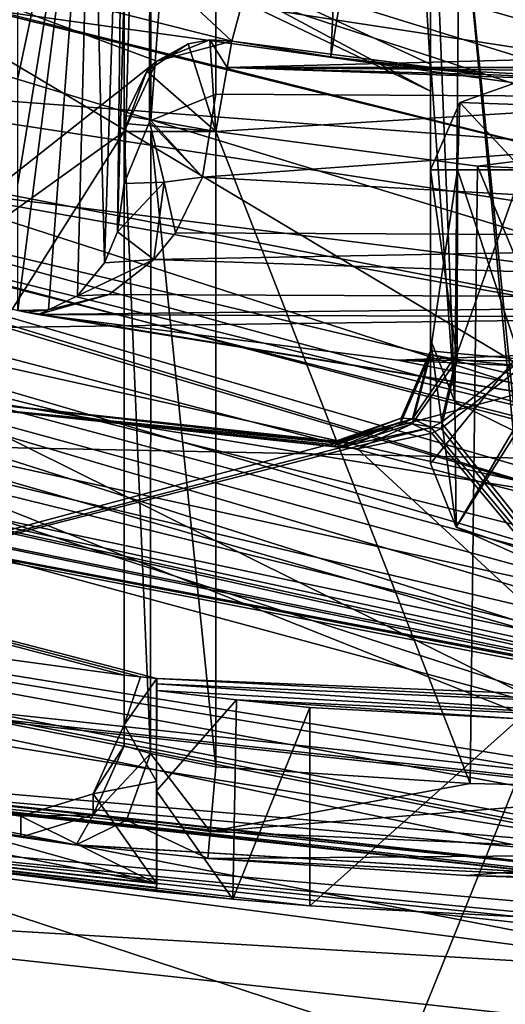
# Model space of a CAD drawing. Header units: metres. Extents: x -204 to 106, y -88 to 116.
# Tile 69 of 256: x -152.34 to -150.76, y -60.23 to -57.01. Entities that reach past the tile are written whole.
import ezdxf

# ---------------------------------------------------------------- set-up
doc = ezdxf.new("R2010")
doc.units = ezdxf.units.M
doc.layers.add('solid_20472013_1', color=7, linetype='CONTINUOUS')

msp = doc.modelspace()

# ---------------------------------------------------------------- linework, layer by layer
at = {"layer": 'solid_20472013_1'}
for points in [[(-160.989746, -52.668015, 17.894848), (-162.343369, -88.300003, 16.989424), (-150, -88.300003, 21)], [(-158.992554, -55.540367, 18.977198), (-160.989746, -52.668015, 17.894848), (-150, -88.300003, 21)], [(-155.597687, -53.397682, 52.493851), (-152.936676, -56.760452, 50.993908), (-151.647583, -57.084354, 50.993908)], [(-151.252106, -55.616669, 52.493813), (-155.597687, -53.397682, 52.493851), (-151.647583, -57.084354, 50.993908)], [(-156.505386, -54.305382, 70.993912), (-156.717514, -54.517513, 70.693909), (-151, -57.247223, 70.693909)], [(-156.505386, -54.305382, 70.993912), (-151, -57.247223, 70.693909), (-151, -56.945492, 70.993912)], [(-151.912125, -57.342995, 141.906067), (-151.699997, -54.470169, 153.065125), (-151.699997, -57.257736, 141.884811)], [(-151.911926, -54.557117, 153.078735), (-151.699997, -54.470169, 153.065125), (-151.912125, -57.342995, 141.906067)], [(-151.699997, -54.470169, 153.065125), (-148.300003, -54.470169, 153.065125), (-148.300003, -57.277477, 141.805634)], [(-151.699997, -57.257736, 141.884811), (-151.699997, -54.470169, 153.065125), (-148.300003, -57.277477, 141.805634)], [(-156.717514, -54.517513, 69.293907), (-151, -56.945492, 68.993912), (-151, -57.159214, 69.082138)], [(-156.717514, -54.517513, 69.293907), (-151, -57.159214, 69.082138), (-151, -57.247223, 69.293907)], [(-156.717514, -54.517513, 70.693909), (-151, -57.247223, 69.293907), (-151, -57.247223, 70.693909)], [(-156.717514, -54.517513, 70.693909), (-156.717514, -54.517513, 69.293907), (-151, -57.247223, 69.293907)], [(-151.911926, -54.557117, 153.078735), (-151.916519, -57.347343, 141.90715), (-152, -57.548824, 141.957382)], [(-152, -54.767742, 153.11171), (-151.911926, -54.557117, 153.078735), (-152, -57.548824, 141.957382)], [(-151.911926, -54.557117, 153.078735), (-151.912125, -57.342995, 141.906067), (-151.916519, -57.347343, 141.90715)], [(-152, -56.910725, 153.369034), (-152, -54.767742, 153.11171), (-152, -57.548824, 141.957382)], [(-156.118576, -55.462574, -19.96199), (-150, -57.460323, -20.929817), (-153.329437, -57.207031, -20.734388)], [(-150, -57.354946, -20.846123), (-150, -57.460323, -20.929817), (-156.118576, -55.462574, -19.96199)], [(-153.047073, -56.747444, -20.227854), (-150, -57.216213, -20.479206), (-156.118576, -55.462574, -19.96199)], [(-150, -57.354946, -20.846123), (-156.118576, -55.462574, -19.96199), (-150, -57.216213, -20.479206)], [(-156.23999, -57.736172, 20.051498), (-158.992554, -55.540367, 18.977198), (-150, -88.300003, 21)], [(-151.324585, -57.13591, 50.993908), (-151.252106, -55.616669, 52.493813), (-151.647583, -57.084354, 50.993908)], [(-151.324585, -57.13591, 50.993908), (-151.091431, -55.697685, 52.437916), (-151.252106, -55.616669, 52.493813)], [(-151.324585, -57.13591, 50.993908), (-151, -57.176231, 50.993908), (-151.091431, -55.697685, 52.437916)], [(-151.091431, -55.697685, 52.437916), (-151, -57.176231, 50.993908), (-151, -56.532879, 51.627815)], [(-151, -55.748981, 70.996635), (-151, -58.345882, 73.857422), (-151, -58.057758, 98.304771)], [(-151, -55.748981, 70.996635), (-151, -55.769409, 70.994606), (-151, -58.345882, 73.857422)], [(-151, -55.748981, 70.996635), (-151, -58.057758, 98.304771), (-151, -57.150455, 99.650635)], [(-151, -55.748981, 70.996635), (-151, -57.150455, 99.650635), (-151, -56.244862, 100.993912)], [(-151, -55.769409, 70.994606), (-151, -55.789928, 70.993912), (-151, -58.345882, 73.857422)], [(-151, -55.789928, 70.993912), (-151, -56.945492, 70.993912), (-151, -58.345882, 73.857422)], [(-152.063156, -57.80777, 140.172241), (-152.10582, -56.078167, 161.298721), (-152, -55.852394, 161.242416)], [(-152.063156, -57.80777, 140.172241), (-152, -55.852394, 161.242416), (-152.0215, -57.706299, 140.874619)], [(-152, -56.910725, 153.369034), (-152.0215, -57.706299, 140.874619), (-152, -55.852394, 161.242416)], [(-151, -58.345882, 73.857422), (-151, -55.915115, 52.235935), (-151, -56.532879, 51.627815)], [(-151, -57.247223, 69.293907), (-151, -55.915115, 52.235935), (-151, -58.345882, 73.857422)], [(-151, -57.159214, 69.082138), (-151, -56.945492, 68.993912), (-151, -55.915115, 52.235935)], [(-151, -57.247223, 69.293907), (-151, -57.159214, 69.082138), (-151, -55.915115, 52.235935)], [(-153.815918, -58.037361, 15.055113), (-156.116684, -56.061493, 11.403101), (-149.79863, -57.98349, 11.403101)], [(-149.805145, -57.638004, 10.822285), (-149.79863, -57.98349, 11.403101), (-156.116684, -56.061493, 11.403101)], [(-155.000259, -56.350399, 10.822285), (-149.805145, -57.638004, 10.822285), (-156.116684, -56.061493, 11.403101)], [(-152.346298, -57.550426, 148.002625), (-152.10582, -56.078167, 161.298721), (-152.346619, -57.962704, 139.100342)], [(-152.245987, -57.960587, 139.126694), (-152.346619, -57.962704, 139.100342), (-152.10582, -56.078167, 161.298721)], [(-152.346039, -57.20517, 153.402435), (-152.10582, -56.078167, 161.298721), (-152.346298, -57.550426, 148.002625)], [(-152.345413, -56.654686, 158.965149), (-152.10582, -56.078167, 161.298721), (-152.346039, -57.20517, 153.402435)], [(-152.245987, -57.960587, 139.126694), (-152.10582, -56.078167, 161.298721), (-152.152161, -57.914825, 139.420547)], [(-152.152161, -57.914825, 139.420547), (-152.10582, -56.078167, 161.298721), (-152.063156, -57.80777, 140.172241)], [(-150, -57.321247, 173.53511), (-150, -56.095028, 180.267731), (-158.525574, -56.134861, 165.980423)], [(-150, -58.459507, 165.852417), (-158.525574, -56.134861, 165.980423), (-157.309326, -58.30986, 148.928543)], [(-150, -58.459507, 165.852417), (-150, -57.321247, 173.53511), (-158.525574, -56.134861, 165.980423)], [(-150.904694, -56.509365, 100.993912), (-151, -56.244862, 100.993912), (-150.920135, -58.260658, 98.368423)], [(-151, -57.150455, 99.650635), (-150.920135, -58.260658, 98.368423), (-151, -56.244862, 100.993912)], [(-155.000259, -56.350399, 10.822285), (-149.817139, -57.002037, 10.593909), (-149.805145, -57.638004, 10.822285)], [(-150.904694, -56.509365, 100.993912), (-150.920135, -58.260658, 98.368423), (-150.729782, -58.354935, 98.397987)], [(-150.720062, -58.355896, 98.398018), (-150.904694, -56.509365, 100.993912), (-150.729782, -58.354935, 98.397987)], [(-150.720062, -58.355896, 98.398018), (-150.711502, -56.60643, 100.993912), (-150.904694, -56.509365, 100.993912)], [(-151, -58.345882, 73.857422), (-151, -56.532879, 51.627815), (-151, -57.176231, 50.993908)], [(-156.582993, -56.729435, 36.59391), (-155.828751, -57.213406, 17.571283), (-149.783279, -58.797958, 17.571283)], [(-149.783279, -58.797958, 36.59391), (-156.582993, -56.729435, 36.59391), (-149.783279, -58.797958, 17.571283)], [(-155.419662, -57.109512, 37.301018), (-156.582993, -56.729435, 36.59391), (-149.783279, -58.797958, 36.59391)], [(-153.815918, -58.037361, 15.055113), (-149.785263, -58.693245, 15.055113), (-153.047073, -56.747444, -20.227854)], [(-149.785263, -58.693245, 15.055113), (-150, -57.216213, -20.479206), (-153.047073, -56.747444, -20.227854)], [(-151.892715, -57.149818, 50.993908), (-152.936676, -56.760452, 50.993908), (-154, -58.816738, 50.993908)], [(-151.892715, -57.149818, 50.993908), (-151.647583, -57.084354, 50.993908), (-152.936676, -56.760452, 50.993908)], [(-156.086212, -56.902248, 139.65799), (-150, -58.67754, 121.315689), (-156.089005, -57.325855, 126.775803)], [(-156.086212, -56.902248, 139.65799), (-150, -58.344662, 133.393707), (-150, -58.509937, 127.896553)], [(-152.346619, -57.962704, 139.100342), (-150, -58.344662, 133.393707), (-156.086212, -56.902248, 139.65799)], [(-156.086212, -56.902248, 139.65799), (-150, -58.509937, 127.896553), (-150, -58.67754, 121.315689)], [(-152, -56.910725, 153.369034), (-152, -57.548824, 141.957382), (-152.0215, -57.706299, 140.874619)], [(-151, -56.945492, 70.993912), (-151, -57.159214, 70.905678), (-151, -58.345882, 73.857422)], [(-151, -56.945492, 70.993912), (-151, -57.247223, 70.693909), (-151, -57.159214, 70.905678)], [(-151.925537, -57.181919, 43.143536), (-151.790482, -57.093708, 43.143536), (-151.892715, -57.149818, 50.993908)], [(-151.699997, -57.379738, 42.843536), (-151.790482, -57.093708, 43.143536), (-151.925537, -57.181919, 43.143536)], [(-151.719604, -57.080379, 43.143536), (-151.647583, -57.084354, 43.143536), (-151.892715, -57.149818, 50.993908)], [(-151.790482, -57.093708, 43.143536), (-151.719604, -57.080379, 43.143536), (-151.892715, -57.149818, 50.993908)], [(-151.647583, -57.084354, 43.143536), (-151.647583, -57.084354, 50.993908), (-151.892715, -57.149818, 50.993908)], [(-151.699997, -57.379738, 42.843536), (-151.719604, -57.080379, 43.143536), (-151.790482, -57.093708, 43.143536)], [(-151.662933, -57.170868, 42.931404), (-151.647583, -57.084354, 43.143536), (-151.719604, -57.080379, 43.143536)], [(-151.662933, -57.170868, 42.931404), (-151.719604, -57.080379, 43.143536), (-151.699997, -57.379738, 42.843536)], [(-151.662933, -57.170868, 42.931404), (-148.352417, -57.084354, 43.143536), (-149.166046, -57.192459, 43.143536)], [(-148.337067, -57.170868, 42.931404), (-148.352417, -57.084354, 43.143536), (-151.662933, -57.170868, 42.931404)], [(-151.662933, -57.170868, 42.931404), (-150.819992, -57.193687, 43.143536), (-151.647583, -57.084354, 43.143536)], [(-150.819992, -57.193687, 43.143536), (-151.324585, -57.13591, 50.993908), (-151.647583, -57.084354, 50.993908)], [(-151.647583, -57.084354, 43.143536), (-150.819992, -57.193687, 43.143536), (-151.647583, -57.084354, 50.993908)], [(-149.78801, -58.546906, 37.256588), (-155.419662, -57.109512, 37.301018), (-149.783279, -58.797958, 36.59391)], [(-155.419662, -57.109512, 37.301018), (-149.788803, -58.505116, 37.301018), (-152.74472, -57.553154, 37.587372)], [(-149.78801, -58.546906, 37.256588), (-149.788803, -58.505116, 37.301018), (-155.419662, -57.109512, 37.301018)], [(-150.819992, -57.193687, 43.143536), (-151, -57.176231, 50.993908), (-151.324585, -57.13591, 50.993908)], [(-152, -57.379738, 50.993908), (-151.892715, -57.149818, 50.993908), (-154, -58.816738, 50.993908)], [(-151.925537, -57.181919, 43.143536), (-151.892715, -57.149818, 50.993908), (-152, -57.379738, 50.993908)], [(-148.337067, -57.170868, 42.931404), (-151.662933, -57.170868, 42.931404), (-151.699997, -57.379738, 42.843536)], [(-150.846085, -57.492538, 42.843536), (-148.337067, -57.170868, 42.931404), (-151.699997, -57.379738, 42.843536)], [(-151.662933, -57.170868, 42.931404), (-149.166046, -57.192459, 43.143536), (-149.985992, -57.229397, 43.143536)], [(-151.662933, -57.170868, 42.931404), (-149.985992, -57.229397, 43.143536), (-150.819992, -57.193687, 43.143536)], [(-151, -57.150455, 99.650635), (-151, -58.057758, 98.304771), (-150.920135, -58.260658, 98.368423)], [(-151, -57.159214, 70.905678), (-151, -57.247223, 70.693909), (-151, -58.345882, 73.857422)], [(-150.846085, -57.492538, 42.843536), (-149.98555, -57.529396, 42.843536), (-148.337067, -57.170868, 42.931404)], [(-151.995392, -57.32732, 43.143536), (-151.925537, -57.181919, 43.143536), (-152, -57.379738, 50.993908)], [(-151.699997, -57.379738, 42.843536), (-151.925537, -57.181919, 43.143536), (-151.995392, -57.32732, 43.143536)], [(-150.819992, -57.193687, 43.143536), (-150, -57.229404, 50.993908), (-151, -57.176231, 50.993908)], [(-151, -58.461933, 50.993908), (-151, -57.176231, 50.993908), (-150, -57.229404, 50.993908)], [(-151, -58.345882, 73.857422), (-151, -57.176231, 50.993908), (-151, -58.461933, 50.993908)], [(-150.819992, -57.193687, 43.143536), (-149.985992, -57.229397, 43.143536), (-150, -57.229404, 50.993908)], [(-153.329437, -57.207031, -20.734388), (-150, -57.715778, -21), (-162.343369, -88.300003, -16.989424)], [(-155.828751, -57.213406, 17.571283), (-155.674911, -57.401508, 19.647486), (-150, -58.922768, 20.520794)], [(-155.828751, -57.213406, 17.571283), (-150, -58.922768, 20.520794), (-149.783279, -58.797958, 17.571283)], [(-150, -57.460323, -20.929817), (-150, -57.715778, -21), (-153.329437, -57.207031, -20.734388)], [(-150.916229, -58.669876, 50.993908), (-151, -58.461933, 50.993908), (-150, -57.229404, 50.993908)], [(-150.916229, -58.669876, 50.993908), (-150, -57.229404, 50.993908), (-150.711731, -58.761707, 50.993908)], [(-150.904358, -57.284565, 40.793911), (-150.678421, -57.204971, 40.793911), (-150.699997, -57.504192, 41.09391)], [(-150.904358, -57.284565, 40.793911), (-150.678421, -57.204971, 39.393909), (-150.678421, -57.204971, 40.793911)], [(-150.904358, -57.284565, 39.393909), (-150.678421, -57.204971, 39.393909), (-150.904358, -57.284565, 40.793911)], [(-150.684738, -57.29261, 39.181778), (-150.678421, -57.204971, 39.393909), (-150.904358, -57.284565, 39.393909)], [(-151.912125, -57.342995, 141.906067), (-151.699997, -57.257736, 141.884811), (-151.743332, -57.527702, 140.802032)], [(-151.743332, -57.527702, 140.802032), (-151.699997, -57.257736, 141.884811), (-148.300003, -57.277477, 141.805634)], [(-151, -57.247223, 70.693909), (-151, -57.247223, 69.293907), (-151, -58.345882, 73.857422)], [(-151.743332, -57.527702, 140.802032), (-148.300003, -57.277477, 141.805634), (-148.169174, -57.726727, 140.003784)], [(-150.904358, -57.284565, 39.393909), (-151, -57.504192, 40.793911), (-151, -57.504192, 39.393909)], [(-150.912125, -57.504192, 39.181778), (-150.904358, -57.284565, 39.393909), (-151, -57.504192, 39.393909)], [(-150.904358, -57.284565, 39.393909), (-150.904358, -57.284565, 40.793911), (-151, -57.504192, 40.793911)], [(-150.912125, -57.504192, 41.006042), (-151, -57.504192, 40.793911), (-150.904358, -57.284565, 40.793911)], [(-150.912125, -57.504192, 39.181778), (-150.699997, -57.504192, 39.09391), (-150.904358, -57.284565, 39.393909)], [(-150.912125, -57.504192, 41.006042), (-150.904358, -57.284565, 40.793911), (-150.699997, -57.504192, 41.09391)], [(-150.684738, -57.29261, 39.181778), (-150.904358, -57.284565, 39.393909), (-150.699997, -57.504192, 39.09391)], [(-156.089005, -57.325855, 126.775803), (-150, -58.990372, 104.301132), (-156.093033, -57.652401, 110.423767)], [(-156.089005, -57.325855, 126.775803), (-150, -58.67754, 121.315689), (-150, -58.842281, 113.430923)], [(-156.089005, -57.325855, 126.775803), (-150, -58.842281, 113.430923), (-150, -58.990372, 104.301132)], [(-153.838486, -57.302731, 37.59391), (-150.000549, -58.043503, 37.59391), (-154.041367, -59.12532, 37.59391)], [(-153.838486, -57.302731, 37.59391), (-152.74472, -57.553154, 37.587372), (-150.000549, -58.043503, 37.59391)], [(-151.99884, -57.353428, 43.143536), (-151.995392, -57.32732, 43.143536), (-152, -57.379738, 50.993908)], [(-151.699997, -57.379738, 42.843536), (-151.995392, -57.32732, 43.143536), (-151.99884, -57.353428, 43.143536)], [(-152, -57.548824, 141.957382), (-151.916519, -57.347343, 141.90715), (-151.869492, -57.544956, 140.854172)], [(-152, -57.379738, 43.143536), (-151.99884, -57.353428, 43.143536), (-152, -57.379738, 50.993908)], [(-151.699997, -57.379738, 42.843536), (-151.99884, -57.353428, 43.143536), (-152, -57.379738, 43.143536)], [(-151.912125, -57.342995, 141.906067), (-151.743332, -57.527702, 140.802032), (-151.916519, -57.347343, 141.90715)], [(-151.916519, -57.347343, 141.90715), (-151.743332, -57.527702, 140.802032), (-151.869492, -57.544956, 140.854172)], [(-152, -57.379738, 50.993908), (-154, -58.816738, 50.993908), (-153.029129, -59.011986, 50.993908)], [(-152, -57.379738, 50.993908), (-153.029129, -59.011986, 50.993908), (-152, -59.153, 50.993908)], [(-152, -57.379738, 50.993908), (-152, -59.153, 50.993908), (-152, -59.383636, 43.143536)], [(-152, -57.379738, 43.143536), (-152, -59.383636, 43.143536), (-151.91362, -59.408062, 42.932903)], [(-152, -57.379738, 43.143536), (-152, -57.379738, 50.993908), (-152, -59.383636, 43.143536)], [(-151.912125, -57.379738, 42.931404), (-152, -57.379738, 43.143536), (-151.91362, -59.408062, 42.932903)], [(-151.912125, -57.379738, 42.931404), (-151.699997, -57.379738, 42.843536), (-152, -57.379738, 43.143536)], [(-151.912125, -57.379738, 42.931404), (-151.91362, -59.408062, 42.932903), (-151.699997, -59.451984, 42.843536)], [(-151.912125, -57.379738, 42.931404), (-151.699997, -59.451984, 42.843536), (-151.699997, -57.379738, 42.843536)], [(-151.699997, -57.379738, 42.843536), (-151.699997, -59.451984, 42.843536), (-150.869812, -59.506527, 42.843536)], [(-150.846085, -57.492538, 42.843536), (-151.699997, -57.379738, 42.843536), (-150.869812, -59.506527, 42.843536)], [(-156.187103, -57.422306, 19.973907), (-156.23999, -57.736172, 20.051498), (-150, -59.422337, 21)], [(-156.187103, -57.422306, 19.973907), (-150, -59.203484, 20.949556), (-155.674911, -57.401508, 19.647486)], [(-156.187103, -57.422306, 19.973907), (-150, -59.422337, 21), (-150, -59.203484, 20.949556)], [(-155.674911, -57.401508, 19.647486), (-150, -59.203484, 20.949556), (-150, -59.076206, 20.860826)], [(-155.674911, -57.401508, 19.647486), (-150, -59.076206, 20.860826), (-150, -58.922768, 20.520794)], [(-151, -57.504192, 40.793911), (-151, -58.094799, 40.793911), (-151, -58.107048, 39.393909)], [(-150.912125, -57.504192, 41.006042), (-150.912613, -58.103001, 41.005562), (-151, -58.094799, 40.793911)], [(-150.912125, -57.504192, 41.006042), (-151, -58.094799, 40.793911), (-151, -57.504192, 40.793911)], [(-151, -57.504192, 40.793911), (-151, -58.107048, 39.393909), (-151, -57.504192, 39.393909)], [(-150.912445, -58.122555, 39.182095), (-151, -57.504192, 39.393909), (-151, -58.107048, 39.393909)], [(-150.912445, -58.122555, 39.182095), (-150.912125, -57.504192, 39.181778), (-151, -57.504192, 39.393909)], [(-150.699997, -57.504192, 41.09391), (-150.699997, -58.122261, 41.09391), (-150.912613, -58.103001, 41.005562)], [(-150.912125, -57.504192, 41.006042), (-150.699997, -57.504192, 41.09391), (-150.912613, -58.103001, 41.005562)], [(-150.912445, -58.122555, 39.182095), (-150.699997, -58.144966, 39.09391), (-150.912125, -57.504192, 39.181778)], [(-150.912125, -57.504192, 39.181778), (-150.699997, -58.144966, 39.09391), (-150.699997, -57.504192, 39.09391)], [(-150.846085, -57.492538, 42.843536), (-150.869812, -59.506527, 42.843536), (-150, -59.525326, 42.843536)], [(-150.846085, -57.492538, 42.843536), (-150, -59.525326, 42.843536), (-149.98555, -57.529396, 42.843536)], [(-149.788803, -58.505116, 37.301018), (-149.799835, -57.919827, 37.586475), (-152.74472, -57.553154, 37.587372)], [(-150.000549, -58.043503, 37.59391), (-152.74472, -57.553154, 37.587372), (-149.799835, -57.919827, 37.586475)], [(-152.0215, -57.706299, 140.874619), (-151.869492, -57.544956, 140.854172), (-151.902145, -57.797104, 139.721512)], [(-152.0215, -57.706299, 140.874619), (-152, -57.548824, 141.957382), (-151.869492, -57.544956, 140.854172)], [(-151.869492, -57.544956, 140.854172), (-151.832169, -57.709454, 140.073059), (-151.902145, -57.797104, 139.721512)], [(-151.869492, -57.544956, 140.854172), (-151.743332, -57.527702, 140.802032), (-151.832169, -57.709454, 140.073059)], [(-151.832169, -57.709454, 140.073059), (-151.743332, -57.527702, 140.802032), (-148.169174, -57.726727, 140.003784)], [(-156.093033, -57.652401, 110.423767), (-150, -59.151573, 88.177948), (-156.099518, -57.863113, 92.745888)], [(-156.093033, -57.652401, 110.423767), (-150, -58.990372, 104.301132), (-150, -59.092922, 95.506721)], [(-156.093033, -57.652401, 110.423767), (-150, -59.092922, 95.506721), (-150, -59.151573, 88.177948)], [(-150, -57.715778, -21), (-150, -88.300003, -21), (-162.343369, -88.300003, -16.989424)], [(-152.063156, -57.80777, 140.172241), (-152.0215, -57.706299, 140.874619), (-151.902145, -57.797104, 139.721512)], [(-151.902145, -57.797104, 139.721512), (-151.832169, -57.709454, 140.073059), (-148.169174, -57.726727, 140.003784)], [(-156.23999, -57.736172, 20.051498), (-150, -88.300003, 21), (-150, -59.422337, 21)], [(-151.902145, -57.797104, 139.721512), (-148.169174, -57.726727, 140.003784), (-147.954559, -57.928322, 139.195251)], [(-152.152161, -57.914825, 139.420547), (-151.902145, -57.797104, 139.721512), (-152.047958, -57.910587, 139.266373)], [(-152.152161, -57.914825, 139.420547), (-152.063156, -57.80777, 140.172241), (-151.902145, -57.797104, 139.721512)], [(-152.047958, -57.910587, 139.266373), (-151.902145, -57.797104, 139.721512), (-147.954559, -57.928322, 139.195251)], [(-156.099518, -57.863113, 92.745888), (-150, -59.214581, 72.001541), (-156.108505, -57.981258, 76.883217)], [(-156.099518, -57.863113, 92.745888), (-150, -59.151573, 88.177948), (-150, -59.184998, 82.013626)], [(-156.099518, -57.863113, 92.745888), (-150, -59.184998, 82.013626), (-150, -59.204025, 76.689247)], [(-156.099518, -57.863113, 92.745888), (-150, -59.204025, 76.689247), (-150, -59.214581, 72.001541)], [(-152.047958, -57.910587, 139.266373), (-147.954559, -57.928322, 139.195251), (-152.280426, -57.976101, 139.003601)], [(-152.245987, -57.960587, 139.126694), (-152.047958, -57.910587, 139.266373), (-152.280426, -57.976101, 139.003601)], [(-147.954559, -57.928322, 139.195251), (-147.721573, -57.99511, 138.927353), (-152.280426, -57.976101, 139.003601)], [(-152.245987, -57.960587, 139.126694), (-152.152161, -57.914825, 139.420547), (-152.047958, -57.910587, 139.266373)], [(-152.245987, -57.960587, 139.126694), (-152.320114, -57.968803, 139.043976), (-152.346619, -57.962704, 139.100342)], [(-152.346619, -57.962704, 139.100342), (-152.320114, -57.968803, 139.043976), (-150, -58.344662, 133.393707)], [(-152.245987, -57.960587, 139.126694), (-152.280426, -57.976101, 139.003601), (-152.320114, -57.968803, 139.043976)], [(-152.320114, -57.968803, 139.043976), (-152.280426, -57.976101, 139.003601), (-150, -58.344662, 133.393707)], [(-156.108505, -57.981258, 76.883217), (-150, -59.223419, 64.158386), (-156.118347, -58.065319, 62.088245)], [(-156.108505, -57.981258, 76.883217), (-150, -59.214581, 72.001541), (-150, -59.223419, 64.158386)], [(-153.815918, -58.037361, 15.055113), (-149.79863, -57.98349, 11.403101), (-149.785263, -58.693245, 15.055113)], [(-152.280426, -57.976101, 139.003601), (-147.721573, -57.99511, 138.927353), (-151.106476, -58.124847, 138.407028)], [(-152.280426, -57.976101, 139.003601), (-151.106476, -58.124847, 138.407028), (-150, -58.344662, 133.393707)], [(-151.106476, -58.124847, 138.407028), (-147.721573, -57.99511, 138.927353), (-148.894928, -58.134956, 138.36647)], [(-153.851013, -58.028076, 39.09391), (-154.024414, -59.121075, 39.09391), (-150, -59.558048, 39.09391)], [(-152.601013, -58.268299, 39.09391), (-153.851013, -58.028076, 39.09391), (-150, -59.558048, 39.09391)], [(-156.118347, -58.065319, 62.088245), (-151.893311, -59.163986, 50.993908), (-151.946426, -59.1586, 50.993908)], [(-156.118347, -58.065319, 62.088245), (-150, -59.240829, 53.343281), (-151.893311, -59.163986, 50.993908)], [(-156.118347, -58.065319, 62.088245), (-151.946426, -59.1586, 50.993908), (-152, -59.153, 50.993908)], [(-153.029129, -59.011986, 50.993908), (-156.118347, -58.065319, 62.088245), (-152, -59.153, 50.993908)], [(-156.118347, -58.065319, 62.088245), (-150, -59.223419, 64.158386), (-150, -59.229008, 57.996387)], [(-156.118347, -58.065319, 62.088245), (-150, -59.229008, 57.996387), (-150, -59.240829, 53.343281)], [(-150.000549, -58.043503, 37.59391), (-150, -59.565903, 37.59391), (-154.041367, -59.12532, 37.59391)], [(-151, -58.057758, 98.304771), (-151, -58.461933, 50.993908), (-150.916229, -58.669876, 50.993908)], [(-151, -58.057758, 98.304771), (-151, -58.345882, 73.857422), (-151, -58.461933, 50.993908)], [(-150.920135, -58.260658, 98.368423), (-151, -58.057758, 98.304771), (-150.916229, -58.669876, 50.993908)], [(-151, -58.107048, 39.393909), (-151, -58.094799, 40.793911), (-151.095581, -58.314369, 40.795822)], [(-151.05809, -58.316238, 40.962078), (-151.095581, -58.314369, 40.795822), (-151, -58.094799, 40.793911)], [(-150.912613, -58.103001, 41.005562), (-151.05809, -58.316238, 40.962078), (-151, -58.094799, 40.793911)], [(-151.106476, -58.124847, 138.407028), (-148.894928, -58.134956, 138.36647), (-150, -58.176846, 138.198471)], [(-151.106476, -58.124847, 138.407028), (-150, -58.176846, 138.198471), (-150, -58.344662, 133.393707)], [(-151.095535, -58.326576, 39.395836), (-151, -58.107048, 39.393909), (-151.095581, -58.314369, 40.795822)], [(-151.059128, -58.33297, 39.227959), (-151, -58.107048, 39.393909), (-151.095535, -58.326576, 39.395836)], [(-151.059128, -58.33297, 39.227959), (-150.912445, -58.122555, 39.182095), (-151, -58.107048, 39.393909)], [(-151.059128, -58.33297, 39.227959), (-150.964462, -58.348339, 39.09391), (-150.912445, -58.122555, 39.182095)], [(-150.912613, -58.103001, 41.005562), (-150.964828, -58.328251, 41.09391), (-151.05809, -58.316238, 40.962078)], [(-150.912613, -58.103001, 41.005562), (-150.699997, -58.122261, 41.09391), (-150.964828, -58.328251, 41.09391)], [(-150, -59.535358, 41.09391), (-150.964828, -58.328251, 41.09391), (-150.699997, -58.122261, 41.09391)], [(-150.912445, -58.122555, 39.182095), (-150.964462, -58.348339, 39.09391), (-150.699997, -58.144966, 39.09391)], [(-150.699997, -58.144966, 39.09391), (-150.964462, -58.348339, 39.09391), (-150, -59.558048, 39.09391)], [(-153.985367, -59.106861, 41.09391), (-152.600815, -58.250744, 41.09391), (-151.241211, -58.396988, 41.09391)], [(-151.321457, -58.39402, 40.796528), (-152.600815, -58.250744, 41.09391), (-152.601013, -58.268299, 39.09391)], [(-151.300995, -58.394173, 40.950539), (-151.241211, -58.396988, 41.09391), (-152.600815, -58.250744, 41.09391)], [(-151.321457, -58.39402, 40.796528), (-151.300995, -58.394173, 40.950539), (-152.600815, -58.250744, 41.09391)], [(-150.920135, -58.260658, 98.368423), (-150.916229, -58.669876, 50.993908), (-150.729782, -58.354935, 98.397987)], [(-151.238113, -58.414688, 39.09391), (-152.601013, -58.268299, 39.09391), (-150, -59.558048, 39.09391)], [(-151.300156, -58.409107, 39.239571), (-152.601013, -58.268299, 39.09391), (-151.238113, -58.414688, 39.09391)], [(-151.300156, -58.409107, 39.239571), (-151.321457, -58.406269, 39.396526), (-152.601013, -58.268299, 39.09391)], [(-152.601013, -58.268299, 39.09391), (-151.321457, -58.406269, 39.396526), (-151.321457, -58.400146, 40.096527)], [(-151.321457, -58.400146, 40.096527), (-151.321457, -58.39402, 40.796528), (-152.601013, -58.268299, 39.09391)], [(-150, -60.708664, 139.161118), (-157.309326, -58.30986, 148.928543), (-157.262207, -59.630058, 129.141922)], [(-150, -59.644791, 155.034454), (-150, -58.459507, 165.852417), (-157.309326, -58.30986, 148.928543)], [(-150, -60.708664, 139.161118), (-150, -59.644791, 155.034454), (-157.309326, -58.30986, 148.928543)], [(-151.095581, -58.314369, 40.795822), (-151.321457, -58.39402, 40.796528), (-151.321457, -58.400146, 40.096527)], [(-151.05809, -58.316238, 40.962078), (-151.321457, -58.39402, 40.796528), (-151.095581, -58.314369, 40.795822)], [(-151.095535, -58.326576, 39.395836), (-151.095581, -58.314369, 40.795822), (-151.321457, -58.400146, 40.096527)], [(-151.05809, -58.316238, 40.962078), (-151.300995, -58.394173, 40.950539), (-151.321457, -58.39402, 40.796528)], [(-151.095535, -58.326576, 39.395836), (-151.321457, -58.406269, 39.396526), (-151.300156, -58.409107, 39.239571)], [(-151.095535, -58.326576, 39.395836), (-151.321457, -58.400146, 40.096527), (-151.321457, -58.406269, 39.396526)], [(-151.05809, -58.316238, 40.962078), (-151.241211, -58.396988, 41.09391), (-151.300995, -58.394173, 40.950539)], [(-151.059128, -58.33297, 39.227959), (-151.095535, -58.326576, 39.395836), (-151.300156, -58.409107, 39.239571)], [(-151.05809, -58.316238, 40.962078), (-150.997421, -58.344929, 41.09391), (-151.241211, -58.396988, 41.09391)], [(-151.05809, -58.316238, 40.962078), (-150.964828, -58.328251, 41.09391), (-150.997421, -58.344929, 41.09391)], [(-153.985367, -59.106861, 41.09391), (-151.241211, -58.396988, 41.09391), (-150.997421, -58.344929, 41.09391)], [(-150, -59.535358, 41.09391), (-153.985367, -59.106861, 41.09391), (-150.997421, -58.344929, 41.09391)], [(-151.059128, -58.33297, 39.227959), (-151.300156, -58.409107, 39.239571), (-151.238113, -58.414688, 39.09391)], [(-151.059128, -58.33297, 39.227959), (-151.238113, -58.414688, 39.09391), (-150.995285, -58.363811, 39.09391)], [(-151.059128, -58.33297, 39.227959), (-150.995285, -58.363811, 39.09391), (-150.964462, -58.348339, 39.09391)], [(-150, -59.535358, 41.09391), (-150.997421, -58.344929, 41.09391), (-150.964828, -58.328251, 41.09391)], [(-150.964462, -58.348339, 39.09391), (-150.995285, -58.363811, 39.09391), (-150, -59.558048, 39.09391)], [(-150.716614, -58.736866, 60.255203), (-150.729782, -58.354935, 98.397987), (-150.916229, -58.669876, 50.993908)], [(-150.995285, -58.363811, 39.09391), (-151.238113, -58.414688, 39.09391), (-150, -59.558048, 39.09391)], [(-156.713196, -58.460728, 37.680893), (-154.041367, -59.12532, 37.59391), (-150, -59.565903, 37.59391)], [(-156.713196, -58.460728, 37.680893), (-150, -59.565903, 37.59391), (-150, -59.777245, 37.680992)], [(-156.713196, -58.460728, 37.680893), (-150, -59.777245, 37.680992), (-154.125656, -59.412457, 37.896759)], [(-156.690506, -58.458782, 39.009937), (-154.111832, -59.407616, 38.796642), (-150, -59.858036, 38.796528)], [(-150, -59.7663, 39.009853), (-156.690506, -58.458782, 39.009937), (-150, -59.858036, 38.796528)], [(-154.024414, -59.121075, 39.09391), (-156.690506, -58.458782, 39.009937), (-150, -59.7663, 39.009853)], [(-156.631821, -58.463341, 41.181145), (-153.985367, -59.106861, 41.09391), (-150, -59.535358, 41.09391)], [(-156.631821, -58.463341, 41.181145), (-150, -59.535358, 41.09391), (-150, -59.746937, 41.181229)], [(-156.631821, -58.463341, 41.181145), (-150, -59.746937, 41.181229), (-154.072937, -59.393322, 41.396755)], [(-150.716614, -58.736866, 60.255203), (-150.916229, -58.669876, 50.993908), (-150.711731, -58.761707, 50.993908)], [(-156.790787, -58.802784, 37.680222), (-150.000046, -60.127392, 37.680256), (-154.192337, -59.879322, 37.59391)], [(-154.09819, -59.592335, 37.891304), (-150.000046, -60.127392, 37.680256), (-156.790787, -58.802784, 37.680222)], [(-150, -59.558048, 39.09391), (-154.024414, -59.121075, 39.09391), (-150, -59.7663, 39.009853)], [(-152, -59.314613, 50.993908), (-152, -59.153, 50.993908), (-151.946426, -59.1586, 50.993908)], [(-152, -59.383636, 43.143536), (-152, -59.153, 50.993908), (-152, -59.314613, 50.993908)], [(-152, -59.314613, 50.993908), (-151.946426, -59.1586, 50.993908), (-151.893311, -59.163986, 50.993908)], [(-152, -59.314613, 50.993908), (-151.893311, -59.163986, 50.993908), (-151.89357, -59.49929, 50.993908)], [(-151.89357, -59.180759, 49.415138), (-151.89357, -59.49929, 50.993908), (-151.893311, -59.163986, 50.993908)], [(-151.89357, -59.180759, 49.415138), (-151.893311, -59.163986, 50.993908), (-150, -59.262989, 50.110634)], [(-151.89357, -59.180759, 49.415138), (-151.893173, -59.833214, 50.993908), (-151.89357, -59.49929, 50.993908)], [(-151.89357, -59.180759, 49.415138), (-151.89357, -59.845867, 49.546139), (-151.893173, -59.833214, 50.993908)], [(-151.89357, -59.202644, 48.094257), (-151.89357, -59.845867, 49.546139), (-151.89357, -59.180759, 49.415138)], [(-151.89357, -59.180759, 49.415138), (-150, -59.262989, 50.110634), (-150, -59.307667, 47.59391)], [(-151.89357, -59.202644, 48.094257), (-151.89357, -59.180759, 49.415138), (-150, -59.307667, 47.59391)], [(-150, -59.262989, 50.110634), (-151.893311, -59.163986, 50.993908), (-150, -59.240829, 53.343281)], [(-151.893173, -59.833214, 50.993908), (-155.111298, -59.204418, 50.993908), (-153.063797, -59.507462, 50.993908)], [(-154.09819, -59.592335, 37.891304), (-155.111298, -59.204418, 50.993908), (-151.893173, -59.833214, 50.993908)], [(-151.89357, -59.845867, 49.546139), (-151.89357, -59.202644, 48.094257), (-151.89357, -59.53009, 48.093887)], [(-151.633163, -59.232834, 47.8335), (-151.89357, -59.202644, 48.094257), (-150, -59.307667, 47.59391)], [(-151.89357, -59.53009, 48.093887), (-151.89357, -59.202644, 48.094257), (-151.633163, -59.232834, 47.8335)], [(-151.89357, -59.53009, 48.093887), (-151.633163, -59.232834, 47.8335), (-151.645309, -59.883293, 47.845642)], [(-151.633163, -59.232834, 47.8335), (-151.39357, -59.258148, 47.59391), (-151.645309, -59.883293, 47.845642)], [(-151.39357, -59.258148, 47.59391), (-151.39357, -59.904938, 47.59391), (-151.645309, -59.883293, 47.845642)], [(-151.633163, -59.232834, 47.8335), (-150, -59.307667, 47.59391), (-150.710175, -59.295029, 47.59391)], [(-151.633163, -59.232834, 47.8335), (-150.710175, -59.295029, 47.59391), (-151.39357, -59.258148, 47.59391)], [(-151.39357, -59.258148, 47.59391), (-150.710175, -59.295029, 47.59391), (-151.39357, -59.904938, 47.59391)], [(-152.101196, -59.539299, 50.993908), (-152, -59.314613, 50.993908), (-151.89357, -59.49929, 50.993908)], [(-152, -59.383636, 43.143536), (-152, -59.314613, 50.993908), (-152.101196, -59.539299, 50.993908)], [(-150.710175, -59.295029, 47.59391), (-150.709076, -59.940929, 47.59391), (-151.39357, -59.904938, 47.59391)], [(-152, -59.383636, 43.143536), (-152.101196, -59.539299, 50.993908), (-152.101181, -59.608288, 43.145508)], [(-151.91362, -59.408062, 42.932903), (-152, -59.383636, 43.143536), (-152.101181, -59.608288, 43.145508)], [(-154.111832, -59.407616, 38.796642), (-154.125656, -59.412457, 37.896759), (-150, -59.865891, 37.896526)], [(-150, -59.777245, 37.680992), (-150, -59.865891, 37.896526), (-154.125656, -59.412457, 37.896759)], [(-154.111832, -59.407616, 38.796642), (-150, -59.865891, 37.896526), (-150, -59.858036, 38.796528)], [(-154.072937, -59.393322, 41.396755), (-150, -59.746937, 41.181229), (-150, -59.835346, 41.396526)], [(-153.934555, -59.412636, 42.728004), (-154.072937, -59.393322, 41.396755), (-150, -59.835346, 41.396526)], [(-153.761719, -59.446125, 43.146152), (-153.934555, -59.412636, 42.728004), (-150, -59.835346, 41.396526)], [(-151.91362, -59.408062, 42.932903), (-152.101181, -59.608288, 43.145508), (-151.991531, -59.626209, 42.876606)], [(-151.91362, -59.408062, 42.932903), (-151.991531, -59.626209, 42.876606), (-151.718552, -59.662373, 42.756588)], [(-151.91362, -59.408062, 42.932903), (-151.718552, -59.662373, 42.756588), (-151.699997, -59.451984, 42.843536)], [(-153.761719, -59.446125, 43.146152), (-152.336502, -59.681396, 43.146152), (-153.063797, -59.507462, 50.993908)], [(-153.761719, -59.446125, 43.146152), (-150, -59.835346, 41.396526), (-152.161209, -59.705666, 42.725441)], [(-153.761719, -59.446125, 43.146152), (-152.161209, -59.705666, 42.725441), (-152.336502, -59.681396, 43.146152)], [(-150.869812, -59.506527, 42.843536), (-151.699997, -59.451984, 42.843536), (-151.718552, -59.662373, 42.756588)], [(-151.893173, -59.833214, 50.993908), (-153.063797, -59.507462, 50.993908), (-152.336517, -59.612396, 50.993908)], [(-152.336502, -59.681396, 43.146152), (-152.336517, -59.612396, 50.993908), (-153.063797, -59.507462, 50.993908)], [(-152.101196, -59.539299, 50.993908), (-151.89357, -59.49929, 50.993908), (-151.893173, -59.833214, 50.993908)], [(-150.869812, -59.506527, 42.843536), (-151.718552, -59.662373, 42.756588), (-150, -59.525326, 42.843536)], [(-152.101196, -59.539299, 50.993908), (-151.893173, -59.833214, 50.993908), (-152.336517, -59.612396, 50.993908)], [(-152.101181, -59.608288, 43.145508), (-152.101196, -59.539299, 50.993908), (-152.336517, -59.612396, 50.993908)], [(-151.89357, -59.53009, 48.093887), (-151.645309, -59.883293, 47.845642), (-151.89357, -59.858604, 48.09391)], [(-151.89357, -59.53009, 48.093887), (-151.89357, -59.858604, 48.09391), (-151.89357, -59.845867, 49.546139)], [(-151.718552, -59.662373, 42.756588), (-150, -59.73653, 42.756592), (-150, -59.525326, 42.843536)], [(-151.89357, -59.845867, 49.546139), (-154.09819, -59.592335, 37.891304), (-151.893173, -59.833214, 50.993908)], [(-154.09819, -59.592335, 37.891304), (-150.000015, -60.038006, 37.891308), (-150.000046, -60.127392, 37.680256)], [(-154.09819, -59.592335, 37.891304), (-150, -59.995716, 42.736885), (-150.000015, -60.038006, 37.891308)], [(-154.09819, -59.592335, 37.891304), (-149.999985, -59.953323, 47.59391), (-150, -59.995716, 42.736885)], [(-150.709076, -59.940929, 47.59391), (-149.999985, -59.953323, 47.59391), (-154.09819, -59.592335, 37.891304)], [(-151.39357, -59.904938, 47.59391), (-150.709076, -59.940929, 47.59391), (-154.09819, -59.592335, 37.891304)], [(-151.645309, -59.883293, 47.845642), (-151.39357, -59.904938, 47.59391), (-154.09819, -59.592335, 37.891304)], [(-151.89357, -59.858604, 48.09391), (-151.645309, -59.883293, 47.845642), (-154.09819, -59.592335, 37.891304)], [(-151.89357, -59.845867, 49.546139), (-151.89357, -59.858604, 48.09391), (-154.09819, -59.592335, 37.891304)], [(-152.101181, -59.608288, 43.145508), (-152.336517, -59.612396, 50.993908), (-152.336502, -59.681396, 43.146152)], [(-152.101181, -59.608288, 43.145508), (-152.336502, -59.681396, 43.146152), (-152.156281, -59.706261, 42.720577)], [(-152.101181, -59.608288, 43.145508), (-152.156281, -59.706261, 42.720577), (-151.991531, -59.626209, 42.876606)], [(-150, -61.248272, 124.581512), (-157.262207, -59.630058, 129.141922), (-157.304092, -60.226494, 105.938446)], [(-150, -61.248272, 124.581512), (-150, -60.708664, 139.161118), (-157.262207, -59.630058, 129.141922)], [(-151.991531, -59.626209, 42.876606), (-152.156281, -59.706261, 42.720577), (-151.726364, -59.750813, 42.546154)], [(-151.991531, -59.626209, 42.876606), (-151.726364, -59.750813, 42.546154), (-151.718552, -59.662373, 42.756588)], [(-151.718552, -59.662373, 42.756588), (-151.726364, -59.750813, 42.546154), (-150, -59.73653, 42.756592)], [(-152.156281, -59.706261, 42.720577), (-152.336502, -59.681396, 43.146152), (-152.161209, -59.705666, 42.725441)], [(-152.156281, -59.706261, 42.720577), (-152.161209, -59.705666, 42.725441), (-150, -59.835346, 41.396526)], [(-151.726364, -59.750813, 42.546154), (-152.156281, -59.706261, 42.720577), (-150, -59.835346, 41.396526)], [(-150, -59.73653, 42.756592), (-151.726364, -59.750813, 42.546154), (-150.882889, -59.806229, 42.546154)], [(-150, -59.73653, 42.756592), (-150.882889, -59.806229, 42.546154), (-150, -59.825314, 42.546154)], [(-150.882889, -59.806229, 42.546154), (-151.726364, -59.750813, 42.546154), (-150, -59.835346, 41.396526)], [(-150, -59.825314, 42.546154), (-150.882889, -59.806229, 42.546154), (-150, -59.835346, 41.396526)], [(-150, -62.04945, 51.42173), (-157.85611, -60.16032, 57.173626), (-158.548187, -59.856796, 37.896961)], [(-150, -62.04945, 51.42173), (-158.548187, -59.856796, 37.896961), (-158.440842, -59.913525, 37.896778)], [(-154.192337, -59.879322, 37.59391), (-150.000092, -60.337994, 37.59391), (-154.599579, -61.026337, 37.59391)], [(-154.192337, -59.879322, 37.59391), (-150.000046, -60.127392, 37.680256), (-150.000092, -60.337994, 37.59391)], [(-154.643906, -61.324322, 37.890553), (-150, -62.04945, 51.42173), (-158.440842, -59.913525, 37.896778)], [(-150, -62.090481, 68.117249), (-157.471024, -60.346718, 80.947098), (-157.85611, -60.16032, 57.173626)], [(-150, -62.04945, 51.42173), (-150, -62.090481, 68.117249), (-157.85611, -60.16032, 57.173626)], [(-157.731247, -60.165195, 37.681629), (-150, -61.763535, 37.681522), (-154.643906, -61.324322, 37.890553)], [(-150, -61.551659, 37.59391), (-150, -61.763535, 37.681522), (-157.731247, -60.165195, 37.681629)], [(-154.599579, -61.026337, 37.59391), (-150, -61.551659, 37.59391), (-157.731247, -60.165195, 37.681629)]]:
    msp.add_3dface(points, dxfattribs=at)

doc.saveas('drawing.dxf')
